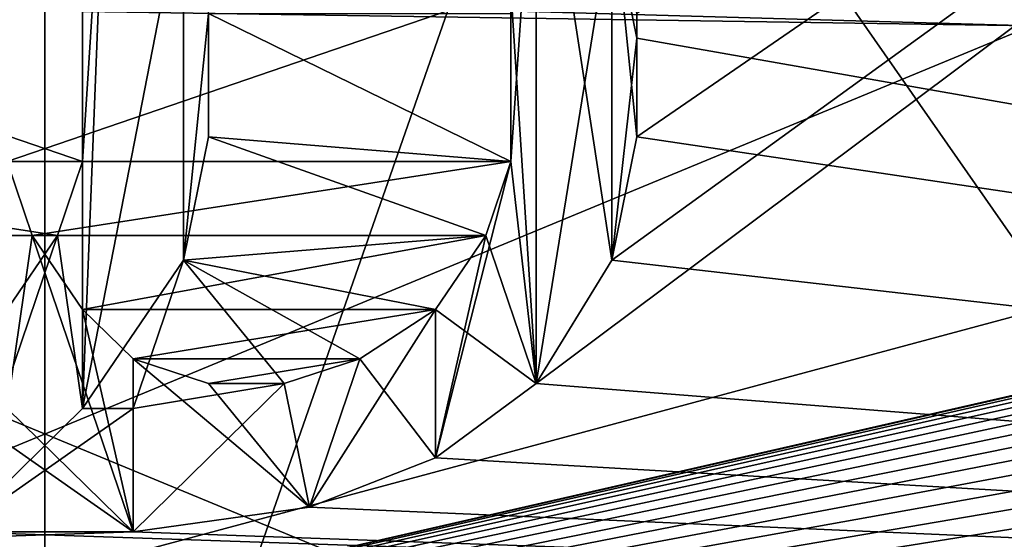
# Model space of a CAD drawing. Header units: millimetres. Extents: x -52 to 107, y -6 to 112.
# Tile 104 of 256: x 24.94 to 27.43, y 17.09 to 18.4. Entities that reach past the tile are written whole.
import ezdxf

# ---------------------------------------------------------------- set-up
doc = ezdxf.new("R2010")
doc.units = ezdxf.units.MM
doc.header["$LTSCALE"] = 65.185185
for name, color, linetype in [('13', 7, 'CONTINUOUS'), ('14', 7, 'CONTINUOUS'), ('1748', 7, 'CONTINUOUS'), ('1756', 7, 'CONTINUOUS'), ('1955', 7, 'CONTINUOUS'), ('1956', 7, 'CONTINUOUS'), ('1957', 7, 'CONTINUOUS'), ('1958', 7, 'CONTINUOUS'), ('1959', 7, 'CONTINUOUS'), ('1960', 7, 'CONTINUOUS'), ('1961', 7, 'CONTINUOUS'), ('1962', 7, 'CONTINUOUS'), ('1963', 7, 'CONTINUOUS'), ('1964', 7, 'CONTINUOUS'), ('1972', 7, 'CONTINUOUS'), ('1973', 7, 'CONTINUOUS'), ('1974', 7, 'CONTINUOUS'), ('1975', 7, 'CONTINUOUS'), ('1976', 7, 'CONTINUOUS'), ('1977', 7, 'CONTINUOUS'), ('1978', 7, 'CONTINUOUS'), ('1979', 7, 'CONTINUOUS'), ('2006', 7, 'CONTINUOUS'), ('2007', 7, 'CONTINUOUS'), ('2008', 7, 'CONTINUOUS'), ('2037', 7, 'CONTINUOUS'), ('2045', 7, 'CONTINUOUS'), ('2268', 7, 'CONTINUOUS'), ('2269', 7, 'CONTINUOUS'), ('2270', 7, 'CONTINUOUS'), ('2271', 7, 'CONTINUOUS'), ('2272', 7, 'CONTINUOUS'), ('2273', 7, 'CONTINUOUS'), ('2274', 7, 'CONTINUOUS'), ('2287', 7, 'CONTINUOUS'), ('2288', 7, 'CONTINUOUS'), ('2289', 7, 'CONTINUOUS'), ('2290', 7, 'CONTINUOUS'), ('2291', 7, 'CONTINUOUS'), ('2292', 7, 'CONTINUOUS'), ('2293', 7, 'CONTINUOUS'), ('2294', 7, 'CONTINUOUS'), ('2295', 7, 'CONTINUOUS'), ('2296', 7, 'CONTINUOUS'), ('3286', 7, 'CONTINUOUS'), ('3327', 7, 'CONTINUOUS'), ('3375', 7, 'CONTINUOUS'), ('3416', 7, 'CONTINUOUS'), ('59', 7, 'CONTINUOUS'), ('60', 7, 'CONTINUOUS')]:
    doc.layers.add(name, color=color, linetype=linetype)

msp = doc.modelspace()

# ---------------------------------------------------------------- linework, layer by layer
at = {"layer": '13', "linetype": 'CONTINUOUS'}
for points in [[(20.9066, 27.2278, -43.9998), (24.9992, 28.0828, -44.5), (20.9065, 15.5, -43.9998), (20.9066, 27.2278, -43.9998)], [(20.9065, 15.5, -43.9998), (24.9992, 28.0828, -44.5), (25, 15.5, -44.5), (20.9065, 15.5, -43.9998)], [(24.9992, 28.0828, -44.5), (29.0935, 27.2278, -43.9998), (25, 15.5, -44.5), (24.9992, 28.0828, -44.5)], [(29.0935, 27.2278, -43.9998), (29.0935, 15.5, -43.9998), (25, 15.5, -44.5), (29.0935, 27.2278, -43.9998)]]:
    msp.add_3dface(points, dxfattribs=at)
at = {"layer": '14', "linetype": 'CONTINUOUS'}
for points in [[(20.9081, 27.2285, 44.0002), (25, 15.5, 44.5), (24.9978, 28.0828, 44.5), (20.9081, 27.2285, 44.0002)], [(29.0919, 15.5, 44.0002), (29.0919, 27.2285, 44.0002), (24.9978, 28.0828, 44.5), (29.0919, 15.5, 44.0002)], [(25, 15.5, 44.5), (29.0919, 15.5, 44.0002), (24.9978, 28.0828, 44.5), (25, 15.5, 44.5)], [(20.9081, 15.5, 44.0002), (25, 15.5, 44.5), (20.9081, 27.2285, 44.0002), (20.9081, 15.5, 44.0002)]]:
    msp.add_3dface(points, dxfattribs=at)
at = {"layer": '1748', "color": 7, "linetype": 'CONTINUOUS', "true_color": 0x110197}
for points in [[(33.6969, 23.0487, 65.5), (35.75, 16.73, 65.5), (26.5, 22.105, 65.5), (33.6969, 23.0487, 65.5)], [(26.5, 22.105, 65.5), (35.75, 16.73, 65.5), (26.5, 19.855, 65.5), (26.5, 22.105, 65.5)], [(35.75, 16.73, 65.5), (25.7979, 19.23, 65.5), (26.1809, 19.855, 65.5), (35.75, 16.73, 65.5)], [(26.5, 19.855, 65.5), (35.75, 16.73, 65.5), (26.1809, 19.855, 65.5), (26.5, 19.855, 65.5)], [(25.7979, 19.23, 65.5), (35.75, 16.73, 65.5), (25.9894, 19.1675, 65.5), (25.7979, 19.23, 65.5)], [(25.9894, 19.1675, 65.5), (35.75, 16.73, 65.5), (26.2447, 18.98, 65.5), (25.9894, 19.1675, 65.5)], [(26.2447, 18.98, 65.5), (35.75, 16.73, 65.5), (26.4362, 18.6675, 65.5), (26.2447, 18.98, 65.5)], [(26.4362, 18.6675, 65.5), (35.75, 16.73, 65.5), (26.5, 18.355, 65.5), (26.4362, 18.6675, 65.5)], [(25.4149, 18.105, 65.5), (25.4149, 18.4175, 65.5), (26.1809, 18.0425, 65.5), (25.4149, 18.105, 65.5)], [(26.1809, 18.0425, 65.5), (25.4149, 18.4175, 65.5), (26.1809, 18.4175, 65.5), (26.1809, 18.0425, 65.5)], [(26.5, 18.355, 65.5), (35.75, 16.73, 65.5), (26.5, 18.105, 65.5), (26.5, 18.355, 65.5)], [(25.3511, 17.7925, 65.5), (25.4149, 18.105, 65.5), (26.117, 17.855, 65.5), (25.3511, 17.7925, 65.5)], [(26.117, 17.855, 65.5), (25.4149, 18.105, 65.5), (26.1809, 18.0425, 65.5), (26.117, 17.855, 65.5)], [(26.5, 18.105, 65.5), (35.75, 16.73, 65.5), (26.4362, 17.7925, 65.5), (26.5, 18.105, 65.5)], [(25.9894, 17.6675, 65.5), (25.3511, 17.7925, 65.5), (26.117, 17.855, 65.5), (25.9894, 17.6675, 65.5)], [(25.0957, 17.4175, 65.5), (25.3511, 17.7925, 65.5), (25.2234, 17.4175, 65.5), (25.0957, 17.4175, 65.5)], [(25.2234, 17.4175, 65.5), (25.3511, 17.7925, 65.5), (25.6064, 17.48, 65.5), (25.2234, 17.4175, 65.5)], [(25.6064, 17.48, 65.5), (25.3511, 17.7925, 65.5), (25.7979, 17.5425, 65.5), (25.6064, 17.48, 65.5)], [(25.7979, 17.5425, 65.5), (25.3511, 17.7925, 65.5), (25.9894, 17.6675, 65.5), (25.7979, 17.5425, 65.5)], [(26.4362, 17.7925, 65.5), (35.75, 16.73, 65.5), (26.2447, 17.48, 65.5), (26.4362, 17.7925, 65.5)], [(26.2447, 17.48, 65.5), (35.75, 16.73, 65.5), (25.9894, 17.2925, 65.5), (26.2447, 17.48, 65.5)], [(25.9894, 17.2925, 65.5), (35.75, 16.73, 65.5), (25.6702, 17.1675, 65.5), (25.9894, 17.2925, 65.5)], [(25.6702, 17.1675, 65.5), (35.75, 16.73, 65.5), (25.2234, 17.105, 65.5), (25.6702, 17.1675, 65.5)], [(35.75, 16.73, 65.5), (14.25, 16.73, 65.5), (24.7766, 17.105, 65.5), (35.75, 16.73, 65.5)], [(25.2234, 17.105, 65.5), (35.75, 16.73, 65.5), (24.7766, 17.105, 65.5), (25.2234, 17.105, 65.5)]]:
    msp.add_3dface(points, dxfattribs=at)
at = {"layer": '1756', "color": 7, "linetype": 'CONTINUOUS', "true_color": 0x110197}
for points in [[(27.5, 18.386, 66.5), (27.5, 18.8015, 66.5), (22.5693, 18.5275, 66.5), (27.5, 18.386, 66.5)], [(27.5, 18.386, 66.5), (22.5693, 18.5275, 66.5), (19.1136, 18.5137, 66.5), (27.5, 18.386, 66.5)], [(22.5, 16.3184, 66.5), (27.5, 18.386, 66.5), (19.1136, 18.5137, 66.5), (22.5, 16.3184, 66.5)], [(30.1939, 18.386, 66.5), (27.5, 18.386, 66.5), (22.5, 16.3184, 66.5), (30.1939, 18.386, 66.5)], [(28.1452, 17.6085, 66.5), (30.1939, 18.386, 66.5), (22.5, 16.3184, 66.5), (28.1452, 17.6085, 66.5)], [(28.0779, 17.5917, 66.5), (28.1452, 17.6085, 66.5), (22.5, 16.3184, 66.5), (28.0779, 17.5917, 66.5)], [(28.0141, 17.571, 66.5), (28.0779, 17.5917, 66.5), (22.5, 16.3184, 66.5), (28.0141, 17.571, 66.5)], [(27.9539, 17.5465, 66.5), (28.0141, 17.571, 66.5), (22.5, 16.3184, 66.5), (27.9539, 17.5465, 66.5)], [(27.897, 17.5182, 66.5), (27.9539, 17.5465, 66.5), (22.5, 16.3184, 66.5), (27.897, 17.5182, 66.5)], [(27.8432, 17.4863, 66.5), (27.897, 17.5182, 66.5), (22.5, 16.3184, 66.5), (27.8432, 17.4863, 66.5)], [(27.7924, 17.4508, 66.5), (27.8432, 17.4863, 66.5), (22.5, 16.3184, 66.5), (27.7924, 17.4508, 66.5)], [(27.7446, 17.4117, 66.5), (27.7924, 17.4508, 66.5), (22.5, 16.3184, 66.5), (27.7446, 17.4117, 66.5)], [(27.6997, 17.3691, 66.5), (27.7446, 17.4117, 66.5), (22.5, 16.3184, 66.5), (27.6997, 17.3691, 66.5)], [(27.6611, 17.3268, 66.5), (27.6997, 17.3691, 66.5), (22.5, 16.3184, 66.5), (27.6611, 17.3268, 66.5)], [(27.6249, 17.2813, 66.5), (27.6611, 17.3268, 66.5), (22.5, 16.3184, 66.5), (27.6249, 17.2813, 66.5)], [(27.5912, 17.2326, 66.5), (27.6249, 17.2813, 66.5), (22.5, 16.3184, 66.5), (27.5912, 17.2326, 66.5)], [(27.5603, 17.1806, 66.5), (27.5912, 17.2326, 66.5), (22.5, 16.3184, 66.5), (27.5603, 17.1806, 66.5)], [(27.5321, 17.1253, 66.5), (27.5603, 17.1806, 66.5), (22.5, 16.3184, 66.5), (27.5321, 17.1253, 66.5)], [(27.5068, 17.0666, 66.5), (27.5321, 17.1253, 66.5), (22.5, 16.3184, 66.5), (27.5068, 17.0666, 66.5)]]:
    msp.add_3dface(points, dxfattribs=at)
at = {"layer": '1955', "color": 7, "linetype": 'CONTINUOUS', "true_color": 0x110197}
for points in [[(25.4149, 18.4175, 65.5), (25.4149, 18.105, 65.5), (25.4149, 18.105, 65), (25.4149, 18.4175, 65.5)], [(25.4149, 18.4175, 65), (25.4149, 18.4175, 65.5), (25.4149, 18.105, 65), (25.4149, 18.4175, 65)]]:
    msp.add_3dface(points, dxfattribs=at)
at = {"layer": '1956', "color": 7, "linetype": 'CONTINUOUS', "true_color": 0x110197}
for points in [[(25.4149, 18.105, 65.5), (25.3511, 17.7925, 65.5), (25.3511, 17.7925, 65), (25.4149, 18.105, 65.5)], [(25.4149, 18.105, 65), (25.4149, 18.105, 65.5), (25.3511, 17.7925, 65), (25.4149, 18.105, 65)]]:
    msp.add_3dface(points, dxfattribs=at)
at = {"layer": '1957', "color": 7, "linetype": 'CONTINUOUS', "true_color": 0x110197}
for points in [[(25.3511, 17.7925, 65.5), (25.0957, 17.4175, 65.5), (25.0957, 17.4175, 65), (25.3511, 17.7925, 65.5)], [(25.3511, 17.7925, 65), (25.3511, 17.7925, 65.5), (25.0957, 17.4175, 65), (25.3511, 17.7925, 65)]]:
    msp.add_3dface(points, dxfattribs=at)
at = {"layer": '1958', "color": 7, "linetype": 'CONTINUOUS', "true_color": 0x110197}
for points in [[(25.0957, 17.4175, 65.5), (25.2234, 17.4175, 65.5), (25.2234, 17.4175, 65), (25.0957, 17.4175, 65.5)], [(25.0957, 17.4175, 65), (25.0957, 17.4175, 65.5), (25.2234, 17.4175, 65), (25.0957, 17.4175, 65)]]:
    msp.add_3dface(points, dxfattribs=at)
at = {"layer": '1959', "color": 7, "linetype": 'CONTINUOUS', "true_color": 0x110197}
for points in [[(25.2234, 17.4175, 65.5), (25.6064, 17.48, 65.5), (25.6064, 17.48, 65), (25.2234, 17.4175, 65.5)], [(25.2234, 17.4175, 65), (25.2234, 17.4175, 65.5), (25.6064, 17.48, 65), (25.2234, 17.4175, 65)]]:
    msp.add_3dface(points, dxfattribs=at)
at = {"layer": '1960', "color": 7, "linetype": 'CONTINUOUS', "true_color": 0x110197}
for points in [[(25.6064, 17.48, 65.5), (25.7979, 17.5425, 65.5), (25.7979, 17.5425, 65), (25.6064, 17.48, 65.5)], [(25.6064, 17.48, 65), (25.6064, 17.48, 65.5), (25.7979, 17.5425, 65), (25.6064, 17.48, 65)]]:
    msp.add_3dface(points, dxfattribs=at)
at = {"layer": '1961', "color": 7, "linetype": 'CONTINUOUS', "true_color": 0x110197}
for points in [[(25.7979, 17.5425, 65.5), (25.9894, 17.6675, 65.5), (25.9894, 17.6675, 65), (25.7979, 17.5425, 65.5)], [(25.7979, 17.5425, 65), (25.7979, 17.5425, 65.5), (25.9894, 17.6675, 65), (25.7979, 17.5425, 65)]]:
    msp.add_3dface(points, dxfattribs=at)
at = {"layer": '1962', "color": 7, "linetype": 'CONTINUOUS', "true_color": 0x110197}
for points in [[(25.9894, 17.6675, 65.5), (26.117, 17.855, 65.5), (26.117, 17.855, 65), (25.9894, 17.6675, 65.5)], [(25.9894, 17.6675, 65), (25.9894, 17.6675, 65.5), (26.117, 17.855, 65), (25.9894, 17.6675, 65)]]:
    msp.add_3dface(points, dxfattribs=at)
at = {"layer": '1963', "color": 7, "linetype": 'CONTINUOUS', "true_color": 0x110197}
for points in [[(26.117, 17.855, 65.5), (26.1809, 18.0425, 65.5), (26.1809, 18.0425, 65), (26.117, 17.855, 65.5)], [(26.117, 17.855, 65), (26.117, 17.855, 65.5), (26.1809, 18.0425, 65), (26.117, 17.855, 65)]]:
    msp.add_3dface(points, dxfattribs=at)
at = {"layer": '1964', "color": 7, "linetype": 'CONTINUOUS', "true_color": 0x110197}
for points in [[(26.1809, 18.0425, 65.5), (26.1809, 18.4175, 65.5), (26.1809, 18.4175, 65), (26.1809, 18.0425, 65.5)], [(26.1809, 18.0425, 65), (26.1809, 18.0425, 65.5), (26.1809, 18.4175, 65), (26.1809, 18.0425, 65)]]:
    msp.add_3dface(points, dxfattribs=at)
at = {"layer": '1972', "color": 7, "linetype": 'CONTINUOUS', "true_color": 0x110197}
for points in [[(26.4362, 18.6675, 65.5), (26.5, 18.355, 65.5), (26.5, 18.355, 65), (26.4362, 18.6675, 65.5)], [(26.4362, 18.6675, 65), (26.4362, 18.6675, 65.5), (26.5, 18.355, 65), (26.4362, 18.6675, 65)]]:
    msp.add_3dface(points, dxfattribs=at)
at = {"layer": '1973', "color": 7, "linetype": 'CONTINUOUS', "true_color": 0x110197}
for points in [[(26.5, 18.355, 65.5), (26.5, 18.105, 65.5), (26.5, 18.105, 65), (26.5, 18.355, 65.5)], [(26.5, 18.355, 65), (26.5, 18.355, 65.5), (26.5, 18.105, 65), (26.5, 18.355, 65)]]:
    msp.add_3dface(points, dxfattribs=at)
at = {"layer": '1974', "color": 7, "linetype": 'CONTINUOUS', "true_color": 0x110197}
for points in [[(26.5, 18.105, 65.5), (26.4362, 17.7925, 65.5), (26.4362, 17.7925, 65), (26.5, 18.105, 65.5)], [(26.5, 18.105, 65), (26.5, 18.105, 65.5), (26.4362, 17.7925, 65), (26.5, 18.105, 65)]]:
    msp.add_3dface(points, dxfattribs=at)
at = {"layer": '1975', "color": 7, "linetype": 'CONTINUOUS', "true_color": 0x110197}
for points in [[(26.4362, 17.7925, 65.5), (26.2447, 17.48, 65.5), (26.2447, 17.48, 65), (26.4362, 17.7925, 65.5)], [(26.4362, 17.7925, 65), (26.4362, 17.7925, 65.5), (26.2447, 17.48, 65), (26.4362, 17.7925, 65)]]:
    msp.add_3dface(points, dxfattribs=at)
at = {"layer": '1976', "color": 7, "linetype": 'CONTINUOUS', "true_color": 0x110197}
for points in [[(26.2447, 17.48, 65.5), (25.9894, 17.2925, 65.5), (25.9894, 17.2925, 65), (26.2447, 17.48, 65.5)], [(26.2447, 17.48, 65), (26.2447, 17.48, 65.5), (25.9894, 17.2925, 65), (26.2447, 17.48, 65)]]:
    msp.add_3dface(points, dxfattribs=at)
at = {"layer": '1977', "color": 7, "linetype": 'CONTINUOUS', "true_color": 0x110197}
for points in [[(25.9894, 17.2925, 65.5), (25.6702, 17.1675, 65.5), (25.6702, 17.1675, 65), (25.9894, 17.2925, 65.5)], [(25.9894, 17.2925, 65), (25.9894, 17.2925, 65.5), (25.6702, 17.1675, 65), (25.9894, 17.2925, 65)]]:
    msp.add_3dface(points, dxfattribs=at)
at = {"layer": '1978', "color": 7, "linetype": 'CONTINUOUS', "true_color": 0x110197}
for points in [[(25.6702, 17.1675, 65.5), (25.2234, 17.105, 65.5), (25.2234, 17.105, 65), (25.6702, 17.1675, 65.5)], [(25.6702, 17.1675, 65), (25.6702, 17.1675, 65.5), (25.2234, 17.105, 65), (25.6702, 17.1675, 65)]]:
    msp.add_3dface(points, dxfattribs=at)
at = {"layer": '1979', "color": 7, "linetype": 'CONTINUOUS', "true_color": 0x110197}
for points in [[(25.2234, 17.105, 65.5), (24.7766, 17.105, 65.5), (24.7766, 17.105, 65), (25.2234, 17.105, 65.5)], [(25.2234, 17.105, 65), (25.2234, 17.105, 65.5), (24.7766, 17.105, 65), (25.2234, 17.105, 65)]]:
    msp.add_3dface(points, dxfattribs=at)
at = {"layer": '2006', "color": 7, "linetype": 'CONTINUOUS', "true_color": 0x110197}
for points in [[(24.9043, 17.6675, 65), (24.9043, 17.6675, 65.5), (25.0319, 17.855, 65), (24.9043, 17.6675, 65)], [(25.0319, 17.855, 65), (24.9043, 17.6675, 65.5), (25.0319, 17.855, 65.5), (25.0319, 17.855, 65)]]:
    msp.add_3dface(points, dxfattribs=at)
at = {"layer": '2007', "color": 7, "linetype": 'CONTINUOUS', "true_color": 0x110197}
for points in [[(25.0319, 17.855, 65), (25.0319, 17.855, 65.5), (25.0957, 18.0425, 65), (25.0319, 17.855, 65)], [(25.0957, 18.0425, 65), (25.0319, 17.855, 65.5), (25.0957, 18.0425, 65.5), (25.0957, 18.0425, 65)]]:
    msp.add_3dface(points, dxfattribs=at)
at = {"layer": '2008', "color": 7, "linetype": 'CONTINUOUS', "true_color": 0x110197}
for points in [[(25.0957, 18.0425, 65), (25.0957, 18.0425, 65.5), (25.0957, 18.48, 65), (25.0957, 18.0425, 65)], [(25.0957, 18.48, 65), (25.0957, 18.0425, 65.5), (25.0957, 18.48, 65.5), (25.0957, 18.48, 65)]]:
    msp.add_3dface(points, dxfattribs=at)
at = {"layer": '2037', "color": 7, "linetype": 'CONTINUOUS', "true_color": 0xff0707}
for points in [[(35.75, 16.73, -65.5), (33.6969, 23.0487, -65.5), (26.2447, 17.48, -65.5), (35.75, 16.73, -65.5)], [(26.2447, 17.48, -65.5), (33.6969, 23.0487, -65.5), (26.4362, 17.7925, -65.5), (26.2447, 17.48, -65.5)], [(26.4362, 17.7925, -65.5), (33.6969, 23.0487, -65.5), (26.5, 18.105, -65.5), (26.4362, 17.7925, -65.5)], [(26.5, 18.105, -65.5), (33.6969, 23.0487, -65.5), (26.5, 18.4175, -65.5), (26.5, 18.105, -65.5)], [(25.9894, 17.2925, -65.5), (35.75, 16.73, -65.5), (26.2447, 17.48, -65.5), (25.9894, 17.2925, -65.5)], [(25.6702, 17.1675, -65.5), (35.75, 16.73, -65.5), (25.9894, 17.2925, -65.5), (25.6702, 17.1675, -65.5)], [(25.2234, 17.105, -65.5), (35.75, 16.73, -65.5), (25.6702, 17.1675, -65.5), (25.2234, 17.105, -65.5)], [(14.25, 16.73, -65.5), (35.75, 16.73, -65.5), (25.2234, 17.105, -65.5), (14.25, 16.73, -65.5)], [(24.7766, 17.105, -65.5), (14.25, 16.73, -65.5), (25.2234, 17.105, -65.5), (24.7766, 17.105, -65.5)]]:
    msp.add_3dface(points, dxfattribs=at)
at = {"layer": '2045', "color": 7, "linetype": 'CONTINUOUS', "true_color": 0xff0707}
for points in [[(22.5, 18.386, -66.5), (22.5, 18.8015, -66.5), (27.4307, 18.5275, -66.5), (22.5, 18.386, -66.5)], [(22.5, 18.386, -66.5), (27.4307, 18.5275, -66.5), (30.8864, 18.5137, -66.5), (22.5, 18.386, -66.5)], [(27.5, 16.3184, -66.5), (22.5, 18.386, -66.5), (30.8864, 18.5137, -66.5), (27.5, 16.3184, -66.5)], [(19.8061, 18.386, -66.5), (22.5, 18.386, -66.5), (27.5, 16.3184, -66.5), (19.8061, 18.386, -66.5)], [(21.8548, 17.6085, -66.5), (19.8061, 18.386, -66.5), (27.5, 16.3184, -66.5), (21.8548, 17.6085, -66.5)], [(21.9221, 17.5917, -66.5), (21.8548, 17.6085, -66.5), (27.5, 16.3184, -66.5), (21.9221, 17.5917, -66.5)], [(21.9859, 17.571, -66.5), (21.9221, 17.5917, -66.5), (27.5, 16.3184, -66.5), (21.9859, 17.571, -66.5)], [(22.0461, 17.5465, -66.5), (21.9859, 17.571, -66.5), (27.5, 16.3184, -66.5), (22.0461, 17.5465, -66.5)], [(22.103, 17.5182, -66.5), (22.0461, 17.5465, -66.5), (27.5, 16.3184, -66.5), (22.103, 17.5182, -66.5)], [(22.1568, 17.4863, -66.5), (22.103, 17.5182, -66.5), (27.5, 16.3184, -66.5), (22.1568, 17.4863, -66.5)], [(22.2076, 17.4508, -66.5), (22.1568, 17.4863, -66.5), (27.5, 16.3184, -66.5), (22.2076, 17.4508, -66.5)], [(22.2554, 17.4117, -66.5), (22.2076, 17.4508, -66.5), (27.5, 16.3184, -66.5), (22.2554, 17.4117, -66.5)], [(22.3003, 17.3691, -66.5), (22.2554, 17.4117, -66.5), (27.5, 16.3184, -66.5), (22.3003, 17.3691, -66.5)], [(22.3389, 17.3268, -66.5), (22.3003, 17.3691, -66.5), (27.5, 16.3184, -66.5), (22.3389, 17.3268, -66.5)], [(22.3751, 17.2813, -66.5), (22.3389, 17.3268, -66.5), (27.5, 16.3184, -66.5), (22.3751, 17.2813, -66.5)], [(22.4088, 17.2326, -66.5), (22.3751, 17.2813, -66.5), (27.5, 16.3184, -66.5), (22.4088, 17.2326, -66.5)], [(22.4397, 17.1806, -66.5), (22.4088, 17.2326, -66.5), (27.5, 16.3184, -66.5), (22.4397, 17.1806, -66.5)], [(22.4679, 17.1253, -66.5), (22.4397, 17.1806, -66.5), (27.5, 16.3184, -66.5), (22.4679, 17.1253, -66.5)], [(22.4932, 17.0666, -66.5), (22.4679, 17.1253, -66.5), (27.5, 16.3184, -66.5), (22.4932, 17.0666, -66.5)]]:
    msp.add_3dface(points, dxfattribs=at)
at = {"layer": '2268', "color": 7, "linetype": 'CONTINUOUS', "true_color": 0xff0707}
for points in [[(24.7766, 17.105, -65.5), (25.2234, 17.105, -65.5), (25.2234, 17.105, -65), (24.7766, 17.105, -65.5)], [(24.7766, 17.105, -65), (24.7766, 17.105, -65.5), (25.2234, 17.105, -65), (24.7766, 17.105, -65)]]:
    msp.add_3dface(points, dxfattribs=at)
at = {"layer": '2269', "color": 7, "linetype": 'CONTINUOUS', "true_color": 0xff0707}
for points in [[(25.2234, 17.105, -65.5), (25.6702, 17.1675, -65.5), (25.6702, 17.1675, -65), (25.2234, 17.105, -65.5)], [(25.2234, 17.105, -65), (25.2234, 17.105, -65.5), (25.6702, 17.1675, -65), (25.2234, 17.105, -65)]]:
    msp.add_3dface(points, dxfattribs=at)
at = {"layer": '2270', "color": 7, "linetype": 'CONTINUOUS', "true_color": 0xff0707}
for points in [[(25.6702, 17.1675, -65.5), (25.9894, 17.2925, -65.5), (25.9894, 17.2925, -65), (25.6702, 17.1675, -65.5)], [(25.6702, 17.1675, -65), (25.6702, 17.1675, -65.5), (25.9894, 17.2925, -65), (25.6702, 17.1675, -65)]]:
    msp.add_3dface(points, dxfattribs=at)
at = {"layer": '2271', "color": 7, "linetype": 'CONTINUOUS', "true_color": 0xff0707}
for points in [[(25.9894, 17.2925, -65.5), (26.2447, 17.48, -65.5), (26.2447, 17.48, -65), (25.9894, 17.2925, -65.5)], [(25.9894, 17.2925, -65), (25.9894, 17.2925, -65.5), (26.2447, 17.48, -65), (25.9894, 17.2925, -65)]]:
    msp.add_3dface(points, dxfattribs=at)
at = {"layer": '2272', "color": 7, "linetype": 'CONTINUOUS', "true_color": 0xff0707}
for points in [[(26.2447, 17.48, -65.5), (26.4362, 17.7925, -65.5), (26.4362, 17.7925, -65), (26.2447, 17.48, -65.5)], [(26.2447, 17.48, -65), (26.2447, 17.48, -65.5), (26.4362, 17.7925, -65), (26.2447, 17.48, -65)]]:
    msp.add_3dface(points, dxfattribs=at)
at = {"layer": '2273', "color": 7, "linetype": 'CONTINUOUS', "true_color": 0xff0707}
for points in [[(26.4362, 17.7925, -65.5), (26.5, 18.105, -65.5), (26.5, 18.105, -65), (26.4362, 17.7925, -65.5)], [(26.4362, 17.7925, -65), (26.4362, 17.7925, -65.5), (26.5, 18.105, -65), (26.4362, 17.7925, -65)]]:
    msp.add_3dface(points, dxfattribs=at)
at = {"layer": '2274', "color": 7, "linetype": 'CONTINUOUS', "true_color": 0xff0707}
for points in [[(26.5, 18.105, -65.5), (26.5, 18.4175, -65.5), (26.5, 18.4175, -65), (26.5, 18.105, -65.5)], [(26.5, 18.105, -65), (26.5, 18.105, -65.5), (26.5, 18.4175, -65), (26.5, 18.105, -65)]]:
    msp.add_3dface(points, dxfattribs=at)
at = {"layer": '2287', "color": 7, "linetype": 'CONTINUOUS', "true_color": 0xff0707}
for points in [[(26.1809, 18.48, -65), (26.1809, 18.48, -65.5), (26.1809, 18.0425, -65), (26.1809, 18.48, -65)], [(26.1809, 18.0425, -65), (26.1809, 18.48, -65.5), (26.1809, 18.0425, -65.5), (26.1809, 18.0425, -65)]]:
    msp.add_3dface(points, dxfattribs=at)
at = {"layer": '2288', "color": 7, "linetype": 'CONTINUOUS', "true_color": 0xff0707}
for points in [[(26.1809, 18.0425, -65), (26.1809, 18.0425, -65.5), (26.117, 17.855, -65), (26.1809, 18.0425, -65)], [(26.117, 17.855, -65), (26.1809, 18.0425, -65.5), (26.117, 17.855, -65.5), (26.117, 17.855, -65)]]:
    msp.add_3dface(points, dxfattribs=at)
at = {"layer": '2289', "color": 7, "linetype": 'CONTINUOUS', "true_color": 0xff0707}
for points in [[(26.117, 17.855, -65), (26.117, 17.855, -65.5), (25.9894, 17.6675, -65), (26.117, 17.855, -65)], [(25.9894, 17.6675, -65), (26.117, 17.855, -65.5), (25.9894, 17.6675, -65.5), (25.9894, 17.6675, -65)]]:
    msp.add_3dface(points, dxfattribs=at)
at = {"layer": '2290', "color": 7, "linetype": 'CONTINUOUS', "true_color": 0xff0707}
for points in [[(25.9894, 17.6675, -65), (25.9894, 17.6675, -65.5), (25.7979, 17.5425, -65), (25.9894, 17.6675, -65)], [(25.7979, 17.5425, -65), (25.9894, 17.6675, -65.5), (25.7979, 17.5425, -65.5), (25.7979, 17.5425, -65)]]:
    msp.add_3dface(points, dxfattribs=at)
at = {"layer": '2291', "color": 7, "linetype": 'CONTINUOUS', "true_color": 0xff0707}
for points in [[(25.7979, 17.5425, -65), (25.7979, 17.5425, -65.5), (25.6064, 17.48, -65), (25.7979, 17.5425, -65)], [(25.6064, 17.48, -65), (25.7979, 17.5425, -65.5), (25.6064, 17.48, -65.5), (25.6064, 17.48, -65)]]:
    msp.add_3dface(points, dxfattribs=at)
at = {"layer": '2292', "color": 7, "linetype": 'CONTINUOUS', "true_color": 0xff0707}
for points in [[(25.6064, 17.48, -65), (25.6064, 17.48, -65.5), (25.4149, 17.48, -65), (25.6064, 17.48, -65)], [(25.4149, 17.48, -65), (25.6064, 17.48, -65.5), (25.4149, 17.48, -65.5), (25.4149, 17.48, -65)]]:
    msp.add_3dface(points, dxfattribs=at)
at = {"layer": '2293', "color": 7, "linetype": 'CONTINUOUS', "true_color": 0xff0707}
for points in [[(25.4149, 17.48, -65), (25.4149, 17.48, -65.5), (25.2234, 17.5425, -65), (25.4149, 17.48, -65)], [(25.2234, 17.5425, -65), (25.4149, 17.48, -65.5), (25.2234, 17.5425, -65.5), (25.2234, 17.5425, -65)]]:
    msp.add_3dface(points, dxfattribs=at)
at = {"layer": '2294', "color": 7, "linetype": 'CONTINUOUS', "true_color": 0xff0707}
for points in [[(25.2234, 17.5425, -65), (25.2234, 17.5425, -65.5), (25.0957, 17.6675, -65), (25.2234, 17.5425, -65)], [(25.0957, 17.6675, -65), (25.2234, 17.5425, -65.5), (25.0957, 17.6675, -65.5), (25.0957, 17.6675, -65)]]:
    msp.add_3dface(points, dxfattribs=at)
at = {"layer": '2295', "color": 7, "linetype": 'CONTINUOUS', "true_color": 0xff0707}
for points in [[(25.0957, 17.6675, -65), (25.0957, 17.6675, -65.5), (24.9681, 17.855, -65), (25.0957, 17.6675, -65)], [(24.9681, 17.855, -65), (25.0957, 17.6675, -65.5), (24.9681, 17.855, -65.5), (24.9681, 17.855, -65)]]:
    msp.add_3dface(points, dxfattribs=at)
at = {"layer": '2296', "color": 7, "linetype": 'CONTINUOUS', "true_color": 0xff0707}
for points in [[(24.9681, 17.855, -65), (24.9681, 17.855, -65.5), (24.9043, 18.0425, -65), (24.9681, 17.855, -65)], [(24.9043, 18.0425, -65), (24.9681, 17.855, -65.5), (24.9043, 18.0425, -65.5), (24.9043, 18.0425, -65)]]:
    msp.add_3dface(points, dxfattribs=at)
at = {"layer": '3286', "color": 7, "linetype": 'CONTINUOUS', "true_color": 0x110197}
for points in [[(23.8191, 18.0425, 65.5), (23.8191, 18.48, 65.5), (25.0957, 18.0425, 65.5), (23.8191, 18.0425, 65.5)], [(25.0957, 18.0425, 65.5), (23.8191, 18.48, 65.5), (25.0957, 18.48, 65.5), (25.0957, 18.0425, 65.5)], [(23.883, 17.855, 65.5), (23.8191, 18.0425, 65.5), (25.0319, 17.855, 65.5), (23.883, 17.855, 65.5)], [(25.0319, 17.855, 65.5), (23.8191, 18.0425, 65.5), (25.0957, 18.0425, 65.5), (25.0319, 17.855, 65.5)], [(24.9043, 17.6675, 65.5), (23.883, 17.855, 65.5), (25.0319, 17.855, 65.5), (24.9043, 17.6675, 65.5)]]:
    msp.add_3dface(points, dxfattribs=at)
at = {"layer": '3327', "color": 7, "linetype": 'CONTINUOUS', "true_color": 0x110197}
for points in [[(25.1596, 19.0425, 65), (25.3511, 18.73, 65), (25.0957, 17.4175, 65), (25.1596, 19.0425, 65)], [(25.1596, 19.0425, 65), (25.0957, 17.4175, 65), (25.0957, 18.0425, 65), (25.1596, 19.0425, 65)], [(25.1596, 19.0425, 65), (25.0957, 18.0425, 65), (25.0957, 18.48, 65), (25.1596, 19.0425, 65)], [(26.1809, 18.0425, 65), (26.1809, 18.4175, 65), (26.2447, 18.98, 65), (26.1809, 18.0425, 65)], [(26.1809, 18.0425, 65), (26.2447, 18.98, 65), (26.2447, 17.48, 65), (26.1809, 18.0425, 65)], [(26.2447, 18.98, 65), (26.4362, 18.6675, 65), (26.2447, 17.48, 65), (26.2447, 18.98, 65)], [(25.3511, 18.73, 65), (25.3511, 17.7925, 65), (25.0957, 17.4175, 65), (25.3511, 18.73, 65)], [(25.3511, 18.73, 65), (25.4149, 18.4175, 65), (25.3511, 17.7925, 65), (25.3511, 18.73, 65)], [(26.4362, 18.6675, 65), (26.4362, 17.7925, 65), (26.2447, 17.48, 65), (26.4362, 18.6675, 65)], [(26.4362, 18.6675, 65), (26.5, 18.355, 65), (26.4362, 17.7925, 65), (26.4362, 18.6675, 65)], [(25.4149, 18.4175, 65), (25.4149, 18.105, 65), (25.3511, 17.7925, 65), (25.4149, 18.4175, 65)], [(26.5, 18.355, 65), (26.5, 18.105, 65), (26.4362, 17.7925, 65), (26.5, 18.355, 65)], [(25.0957, 18.0425, 65), (25.0957, 17.4175, 65), (25.0319, 17.855, 65), (25.0957, 18.0425, 65)], [(26.117, 17.855, 65), (26.1809, 18.0425, 65), (25.9894, 17.2925, 65), (26.117, 17.855, 65)], [(26.1809, 18.0425, 65), (26.2447, 17.48, 65), (25.9894, 17.2925, 65), (26.1809, 18.0425, 65)], [(24.7766, 17.105, 65), (25.0319, 17.855, 65), (25.0957, 17.4175, 65), (24.7766, 17.105, 65)], [(24.7766, 17.105, 65), (24.9043, 17.6675, 65), (25.0319, 17.855, 65), (24.7766, 17.105, 65)], [(25.9894, 17.6675, 65), (26.117, 17.855, 65), (25.9894, 17.2925, 65), (25.9894, 17.6675, 65)], [(25.7979, 17.5425, 65), (25.9894, 17.6675, 65), (25.6702, 17.1675, 65), (25.7979, 17.5425, 65)], [(25.9894, 17.6675, 65), (25.9894, 17.2925, 65), (25.6702, 17.1675, 65), (25.9894, 17.6675, 65)], [(25.6064, 17.48, 65), (25.7979, 17.5425, 65), (25.6702, 17.1675, 65), (25.6064, 17.48, 65)], [(25.2234, 17.4175, 65), (25.6064, 17.48, 65), (25.2234, 17.105, 65), (25.2234, 17.4175, 65)], [(25.6064, 17.48, 65), (25.6702, 17.1675, 65), (25.2234, 17.105, 65), (25.6064, 17.48, 65)], [(25.0957, 17.4175, 65), (25.2234, 17.4175, 65), (24.7766, 17.105, 65), (25.0957, 17.4175, 65)], [(25.2234, 17.4175, 65), (25.2234, 17.105, 65), (24.7766, 17.105, 65), (25.2234, 17.4175, 65)]]:
    msp.add_3dface(points, dxfattribs=at)
at = {"layer": '3375', "color": 7, "linetype": 'CONTINUOUS', "true_color": 0xff0707}
for points in [[(26.1809, 18.0425, -65.5), (26.1809, 18.48, -65.5), (24.9043, 18.0425, -65.5), (26.1809, 18.0425, -65.5)], [(24.9043, 18.0425, -65.5), (26.1809, 18.48, -65.5), (24.9043, 18.48, -65.5), (24.9043, 18.0425, -65.5)], [(24.9681, 17.855, -65.5), (26.1809, 18.0425, -65.5), (24.9043, 18.0425, -65.5), (24.9681, 17.855, -65.5)], [(26.117, 17.855, -65.5), (26.1809, 18.0425, -65.5), (24.9681, 17.855, -65.5), (26.117, 17.855, -65.5)], [(25.0957, 17.6675, -65.5), (26.117, 17.855, -65.5), (24.9681, 17.855, -65.5), (25.0957, 17.6675, -65.5)], [(25.9894, 17.6675, -65.5), (26.117, 17.855, -65.5), (25.0957, 17.6675, -65.5), (25.9894, 17.6675, -65.5)], [(25.2234, 17.5425, -65.5), (25.9894, 17.6675, -65.5), (25.0957, 17.6675, -65.5), (25.2234, 17.5425, -65.5)], [(25.7979, 17.5425, -65.5), (25.9894, 17.6675, -65.5), (25.2234, 17.5425, -65.5), (25.7979, 17.5425, -65.5)], [(25.4149, 17.48, -65.5), (25.7979, 17.5425, -65.5), (25.2234, 17.5425, -65.5), (25.4149, 17.48, -65.5)], [(25.6064, 17.48, -65.5), (25.7979, 17.5425, -65.5), (25.4149, 17.48, -65.5), (25.6064, 17.48, -65.5)]]:
    msp.add_3dface(points, dxfattribs=at)
at = {"layer": '3416', "color": 7, "linetype": 'CONTINUOUS', "true_color": 0xff0707}
for points in [[(26.2447, 17.48, -65), (26.2447, 19.0425, -65), (26.1809, 18.48, -65), (26.2447, 17.48, -65)], [(26.2447, 17.48, -65), (26.4362, 17.7925, -65), (26.2447, 19.0425, -65), (26.2447, 17.48, -65)], [(26.4362, 17.7925, -65), (26.4362, 18.73, -65), (26.2447, 19.0425, -65), (26.4362, 17.7925, -65)], [(26.4362, 17.7925, -65), (26.5, 18.105, -65), (26.4362, 18.73, -65), (26.4362, 17.7925, -65)], [(26.5, 18.105, -65), (26.5, 18.4175, -65), (26.4362, 18.73, -65), (26.5, 18.105, -65)], [(26.2447, 17.48, -65), (26.1809, 18.48, -65), (26.1809, 18.0425, -65), (26.2447, 17.48, -65)], [(24.9043, 18.0425, -65), (24.9043, 17.4175, -65), (24.9681, 17.855, -65), (24.9043, 18.0425, -65)], [(26.2447, 17.48, -65), (26.1809, 18.0425, -65), (26.117, 17.855, -65), (26.2447, 17.48, -65)], [(25.2234, 17.105, -65), (24.9681, 17.855, -65), (24.9043, 17.4175, -65), (25.2234, 17.105, -65)], [(25.2234, 17.105, -65), (25.0957, 17.6675, -65), (24.9681, 17.855, -65), (25.2234, 17.105, -65)], [(26.2447, 17.48, -65), (26.117, 17.855, -65), (25.9894, 17.6675, -65), (26.2447, 17.48, -65)], [(25.2234, 17.105, -65), (25.2234, 17.5425, -65), (25.0957, 17.6675, -65), (25.2234, 17.105, -65)], [(25.9894, 17.2925, -65), (25.9894, 17.6675, -65), (25.7979, 17.5425, -65), (25.9894, 17.2925, -65)], [(25.9894, 17.2925, -65), (26.2447, 17.48, -65), (25.9894, 17.6675, -65), (25.9894, 17.2925, -65)], [(25.2234, 17.105, -65), (25.6702, 17.1675, -65), (25.2234, 17.5425, -65), (25.2234, 17.105, -65)], [(25.6702, 17.1675, -65), (25.4149, 17.48, -65), (25.2234, 17.5425, -65), (25.6702, 17.1675, -65)], [(25.6702, 17.1675, -65), (25.7979, 17.5425, -65), (25.6064, 17.48, -65), (25.6702, 17.1675, -65)], [(25.6702, 17.1675, -65), (25.9894, 17.2925, -65), (25.7979, 17.5425, -65), (25.6702, 17.1675, -65)], [(25.6702, 17.1675, -65), (25.6064, 17.48, -65), (25.4149, 17.48, -65), (25.6702, 17.1675, -65)], [(24.9043, 17.4175, -65), (24.7766, 17.4175, -65), (25.2234, 17.105, -65), (24.9043, 17.4175, -65)], [(24.7766, 17.4175, -65), (24.7766, 17.105, -65), (25.2234, 17.105, -65), (24.7766, 17.4175, -65)]]:
    msp.add_3dface(points, dxfattribs=at)
at = {"layer": '59', "linetype": 'CONTINUOUS'}
for points in [[(29.0919, 27.2285, 44.0002), (29.0919, 15.5, 44.0002), (20.9081, 27.2285, 44.0002), (29.0919, 27.2285, 44.0002)], [(29.0919, 15.5, 44.0002), (20.9081, 15.5, 44.0002), (20.9081, 27.2285, 44.0002), (29.0919, 15.5, 44.0002)]]:
    msp.add_3dface(points, dxfattribs=at)
at = {"layer": '60', "linetype": 'CONTINUOUS'}
for points in [[(29.0935, 15.5, -43.9998), (29.0935, 27.2278, -43.9998), (20.9065, 15.5, -43.9998), (29.0935, 15.5, -43.9998)], [(29.0935, 27.2278, -43.9998), (20.9066, 27.2278, -43.9998), (20.9065, 15.5, -43.9998), (29.0935, 27.2278, -43.9998)]]:
    msp.add_3dface(points, dxfattribs=at)

doc.saveas('drawing.dxf')
